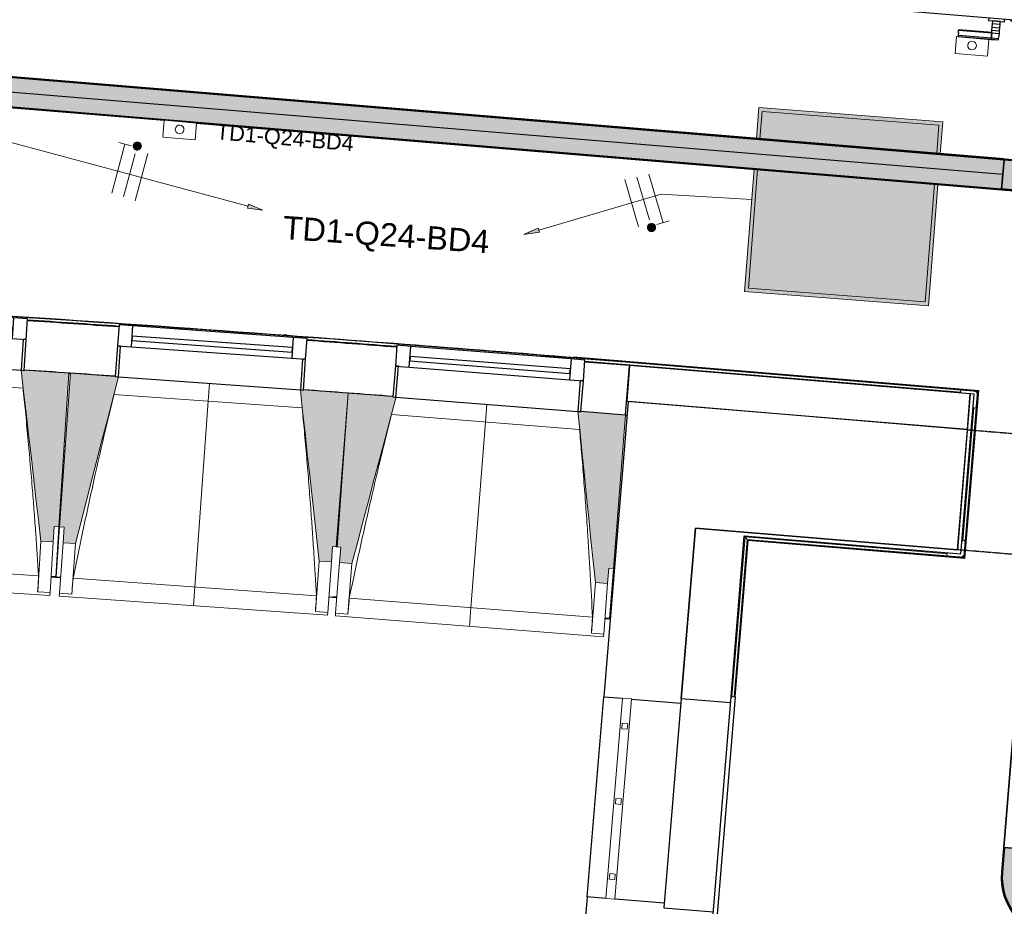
# Model space of a CAD drawing. Header units: millimetres. Extents: x -2845 to 74565, y -36590 to 13748.
# Tile 21 of 49: x 40657 to 43843, y -22552 to -19683. Entities that reach past the tile are written whole.
import ezdxf

# ---------------------------------------------------------------- set-up
doc = ezdxf.new("R2010")
doc.units = ezdxf.units.MM
doc.linetypes.add('Tiret', pattern=[2.5, 1.25, -1.25])
doc.linetypes.add('Tiret_2_', pattern=[2.5, 1.25, -1.25])
for name, color, linetype, lineweight in [('A-DETL-GENF', 7, 'Continuous', 18), ('A-DOOR', 7, 'Continuous', 25), ('A-FLOR', 7, 'Continuous', 25), ('A-FLOR-HRAL', 7, 'Continuous', 18), ('A-GENM', 7, 'Continuous', 18), ('A-GLAZ', 7, 'Continuous', 25), ('A-WALL', 7, 'Continuous', 25), ('CABLE', 7, 'Continuous', 30), ('CABLES', 7, 'Continuous', 18), ('CHEMIN DE CABLE ELE', 7, 'Continuous', 18), ('I-WALL', 7, 'Continuous', 25), ('INSTAL ELECTRIQUE', 7, 'Continuous', 18), ('MUR', 7, 'Continuous', 25), ('Q-SPCQ', 7, 'Continuous', 18), ('S-BEAM', 7, 'Continuous', 18)]:
    doc.layers.add(name, color=color, linetype=linetype, lineweight=lineweight)
doc.layers.add('A-DOOR-HDLN', color=5, linetype='Tiret', lineweight=25, true_color=0x0000ff)
doc.styles.add('Arial_2', font='arial.ttf', dxfattribs={"height": 75})
doc.styles.add('Arial_3', font='arial.ttf', dxfattribs={"height": 50})

# ---------------------------------------------------------------- blocks, each defined once
blk = doc.blocks.new('20_MUR PREFA_01 - MODULE_01 B-3165811-2021_015_1111_DCE_1_50_N0 FINI_CFO_ECL')
at = {"layer": 'A-GENM'}
for p, q in [((0, 722.1), (0, 661.4)), ((0, 661.4), (0, 58.5)), ((0, 0.7), (0, 58.5))]:
    blk.add_line(p, q, dxfattribs=at)
blk = doc.blocks.new('grille de défense - grille de défense 2-3214737-2021_015_1111_DCE_1_50_N0 FINI_CFO_ECL')
at = {"layer": 'Q-SPCQ'}
for p, q in [((-2057.4, -15), (-2057.4, 15)), ((-1407.4, 15), (-2057.4, 15)), ((-1958.4, 9), (-1976.4, 9)), ((-1976.4, 9), (-1976.4, -9)), ((-1958.4, -9), (-1958.4, 9)), ((-1714.4, 9), (-1732.4, 9)), ((-1732.4, 9), (-1732.4, -9)), ((-1714.4, -9), (-1714.4, 9)), ((-1470.3, 9), (-1488.3, 9)), ((-1488.3, 9), (-1488.3, -9)), ((-1470.3, -9), (-1470.3, 9)), ((-1407.4, 15), (-1407.4, -15)), ((-2057.4, -15), (-1407.4, -15)), ((-1976.4, -9), (-1958.4, -9)), ((-1732.4, -9), (-1714.4, -9)), ((-1488.3, -9), (-1470.3, -9))]:
    blk.add_line(p, q, dxfattribs=at)
blk = doc.blocks.new('Ouverture en rectangle - Ouverture en rectangle _83x207_-3217784-2021_015_1111_DCE_1_50_N0 FINI_CFO_ECL')
at = {"layer": 'A-DOOR-HDLN', "linetype": 'Tiret_2_'}
for p, q in [((-415, 195), (87.3, 195)), ((187.3, 195), (415, 195)), ((87.9, -195), (-415, -195)), ((415, -195), (187.9, -195))]:
    blk.add_line(p, q, dxfattribs=at)
blk = doc.blocks.new('B02_DC_STR_rvt-1-2021_015_1111_DCE_1_50_N0 FINI_CFO_ECL')
at = {"layer": 'S-BEAM', "lineweight": 5, "true_color": 0x787878}
for points in [[(-12403.2, -21373.3), (-12400, -21323.4), (-12385, -21324.4), (-12352.8, -20826.6), (-12497.4, -20817.3), (-12497.4, -20818), (-12507.4, -20817.3), (-12443.1, -21370.7)], [(-12331.4, -21378.4), (-12192.6, -20838.8), (-12202.6, -20838.1), (-12202.6, -20837.4), (-12347, -20827.1), (-12382.7, -21324.6), (-12367.8, -21325.6), (-12371.3, -21375.5), (-12350.6, -21377)], [(-11503.6, -21437.7), (-11500, -21387.9), (-11485, -21388.9), (-11449.3, -20891.4), (-11593.9, -20881.1), (-11593.9, -20881.7), (-11603.9, -20881), (-11543.5, -21434.9)], [(-11437, -21442.9), (-11294.4, -20904.3), (-11304.4, -20903.5), (-11304.4, -20902.8), (-11448.8, -20891.5), (-11487.9, -21388.7), (-11472.9, -21389.9), (-11476.9, -21439.8), (-11458.8, -21441.2)], [(-10609.6, -21508), (-10605.6, -21458.2), (-10590.7, -21459.3), (-10551.5, -20962.1), (-10696, -20950.7), (-10696.1, -20951.4), (-10706, -20950.6), (-10649.4, -21504.9)]]:
    blk.add_hatch(color=8, dxfattribs=at).paths.add_polyline_path(points)
at = {"layer": 'A-FLOR'}
for p, q in [((-12395.5, -21486.2), (-12410.5, -21485.2)), ((-12379.4, -21488.2), (-12410.5, -21486)), ((-12410.5, -21486), (-12379.4, -21488.2)), ((-11511.6, -21550.3), (-11485.7, -21552.3)), ((-11485.7, -21551.5), (-11498.3, -21550.5)), ((-10618.4, -21620.4), (-10601, -21621.8)), ((-10603.4, -21620.9), (-10618.3, -21619.8))]:
    blk.add_line(p, q, dxfattribs=at)
at = {"layer": 'A-WALL'}
for p, q in [((-10542.7, -20918.8), (-10622, -21874)), ((-10293.5, -20939.5), (-10542.7, -20918.8)), ((-10371.6, -21879.7), (-10325.8, -21328.2)), ((-10622, -21874), (-10561.9, -21879)), ((-10532, -21881.5), (-10372.8, -21894.7)), ((-10675.7, -22521.8), (-10720.2, -23056.8)), ((-10615.7, -22526.7), (-10675.7, -22521.8)), ((-10426.6, -22542.4), (-10585.8, -22529.2))]:
    blk.add_line(p, q, dxfattribs=at)
at = {"layer": 'I-WALL'}
for p, q in [((-9445.8, -21009.8), (-10293.5, -20939.5)), ((-9478.1, -21398.5), (-9445.8, -21009.8)), ((-10325.8, -21328.2), (-9478.1, -21398.5))]:
    blk.add_line(p, q, dxfattribs=at)
at = {"layer": 'MUR'}
blk.add_line((-10675.7, -22521.8), (-10622, -21874), dxfattribs=at)
at = {"layer": 'S-BEAM'}
for p, q in [((-12352.8, -20826.6), (-12497.4, -20817.3)), ((-12385, -21324.4), (-12352.8, -20826.6)), ((-12347, -20827.1), (-12382.7, -21324.6)), ((-12202.5, -20837.4), (-12347, -20827.1)), ((-12501, -20875.6), (-13110.2, -20836.2)), ((-11597.9, -20939.4), (-12206.8, -20895.7)), ((-11449.3, -20891.4), (-11593.9, -20881.1)), ((-11448.8, -20891.5), (-11487.9, -21388.7)), ((-11485, -21388.9), (-11449.3, -20891.4)), ((-11304.3, -20902.8), (-11448.8, -20891.5)), ((-10700.4, -21009), (-11309.1, -20961.1)), ((-10551.5, -20962.1), (-10696.1, -20950.7)), ((-10590.7, -21459.3), (-10551.5, -20962.1)), ((-12403.2, -21373.3), (-12400, -21323.4)), ((-12400, -21323.4), (-12385, -21324.4)), ((-12385, -21324.4), (-12395.5, -21486.2)), ((-12394.3, -21486.3), (-12382.7, -21324.6)), ((-12382.7, -21324.6), (-12367.8, -21325.6)), ((-12367.8, -21325.6), (-12371.3, -21375.5)), ((-12443.1, -21370.7), (-12453.7, -21534.6)), ((-12443.1, -21370.7), (-12403.2, -21373.3)), ((-12403.2, -21373.3), (-12413.8, -21537.2)), ((-12383.1, -21539.3), (-12371.3, -21375.5)), ((-12371.3, -21375.5), (-12331.4, -21378.4)), ((-12343.2, -21542.2), (-12331.4, -21378.4)), ((-11503.6, -21437.7), (-11500, -21387.9)), ((-11500, -21387.9), (-11485, -21388.9)), ((-11487.9, -21388.7), (-11472.9, -21389.9)), ((-11472.9, -21389.9), (-11476.9, -21439.8)), ((-13238.5, -21432.1), (-12450.6, -21483.1)), ((-11543.5, -21434.9), (-11555.2, -21598.7)), ((-11543.5, -21434.9), (-11503.6, -21437.7)), ((-11503.6, -21437.7), (-11515.3, -21601.5)), ((-11489.8, -21603.5), (-11476.9, -21439.8)), ((-11476.9, -21439.8), (-11437, -21442.9)), ((-11449.9, -21606.6), (-11437, -21442.9)), ((-10609.6, -21508), (-10605.6, -21458.2)), ((-10605.6, -21458.2), (-10590.7, -21459.3)), ((-10590.7, -21459.3), (-10603.4, -21620.9)), ((-13282.6, -21490), (-12414.4, -21546.2)), ((-12410.6, -21487.3), (-12395.6, -21488.3)), ((-12395.5, -21487.1), (-12395.6, -21488.3)), ((-12394.5, -21488.4), (-12394.4, -21487.2)), ((-12394.5, -21488.4), (-12379.5, -21489.4)), ((-12339.3, -21490.7), (-11551.8, -21547.2)), ((-12453.7, -21534.6), (-12453.8, -21534.3)), ((-12413.8, -21537.2), (-12453.7, -21534.6)), ((-10649.4, -21504.9), (-10662.3, -21668.6)), ((-10649.4, -21504.9), (-10609.6, -21508)), ((-10609.6, -21508), (-10622.4, -21671.7)), ((-12413.8, -21537.2), (-12414.4, -21546.2)), ((-12383.7, -21548.3), (-12383.1, -21539.3)), ((-12383.7, -21548.3), (-11516, -21610.6)), ((-12343.2, -21542.2), (-12383.1, -21539.3)), ((-12343.1, -21541.9), (-12343.2, -21542.2)), ((-11511.7, -21551.7), (-11498.5, -21552.6)), ((-11498.5, -21552.6), (-11485.8, -21553.6)), ((-11445.6, -21555.2), (-10658.5, -21617.1)), ((-11555.2, -21598.7), (-11555.2, -21598.4)), ((-11515.3, -21601.5), (-11555.2, -21598.7)), ((-11515.3, -21601.5), (-11516, -21610.6)), ((-11490.5, -21612.5), (-11489.8, -21603.5)), ((-11490.5, -21612.5), (-10623.1, -21680.7)), ((-11449.9, -21606.6), (-11489.8, -21603.5)), ((-11449.8, -21606.3), (-11449.9, -21606.6)), ((-10618.5, -21621.9), (-10603.6, -21623)), ((-10603.4, -21621.6), (-10603.6, -21623)), ((-10662.3, -21668.6), (-10662.3, -21668.3)), ((-10622.4, -21671.7), (-10662.3, -21668.6)), ((-10622.4, -21671.7), (-10623.1, -21680.7))]:
    blk.add_line(p, q, dxfattribs=at)
at = {"layer": 'S-BEAM', "flags": 128}
for points in [[(-12507.5, -20816.6), (-12499.4, -20885.9), (-12491.4, -20955.2), (-12483.3, -21024.4), (-12475.3, -21093.7), (-12467.3, -21162.9), (-12459.2, -21232.2), (-12451.2, -21301.5), (-12443.1, -21370.7)], [(-12331.4, -21378.4), (-12314.1, -21310.8), (-12296.7, -21243.3), (-12279.3, -21175.8), (-12261.9, -21108.3), (-12244.6, -21040.7), (-12227.2, -20973.2), (-12209.8, -20905.7), (-12192.4, -20838.1)], [(-11603.9, -20880.3), (-11596.4, -20949.7), (-11588.8, -21019), (-11581.3, -21088.3), (-11573.7, -21157.6), (-11566.1, -21226.9), (-11558.6, -21296.3), (-11551, -21365.6), (-11543.5, -21434.9)], [(-11437, -21442.9), (-11419.2, -21375.5), (-11401.3, -21308.1), (-11383.5, -21240.7), (-11365.6, -21173.3), (-11347.8, -21105.9), (-11329.9, -21038.4), (-11312.1, -20971), (-11294.3, -20903.6)], [(-10706.1, -20949.9), (-10699, -21019.3), (-10691.9, -21088.7), (-10684.8, -21158), (-10677.7, -21227.4), (-10670.7, -21296.8), (-10663.6, -21366.1), (-10656.5, -21435.5), (-10649.4, -21504.9)], [(-12453.8, -21534.3), (-12453.1, -21524.1), (-12452.5, -21513.9), (-12451.9, -21503.6), (-12451.3, -21493.4), (-12450.6, -21483.1)], [(-12339.3, -21490.7), (-12340, -21501), (-12340.8, -21511.2), (-12341.6, -21521.4), (-12342.4, -21531.7), (-12343.1, -21541.9)], [(-11555.2, -21598.4), (-11554.5, -21588.2), (-11553.8, -21577.9), (-11553.1, -21567.7), (-11552.4, -21557.5), (-11551.8, -21547.2)], [(-11445.6, -21555.2), (-11446.4, -21565.4), (-11447.3, -21575.6), (-11448.1, -21585.9), (-11449, -21596.1), (-11449.8, -21606.3)], [(-10662.3, -21668.3), (-10661.6, -21658.1), (-10660.8, -21647.8), (-10660, -21637.6), (-10659.3, -21627.4), (-10658.5, -21617.1)]]:
    blk.add_lwpolyline(points, dxfattribs=at)
at = {"layer": 'S-BEAM'}
for points, knots in [([(-12450.6, -21483.1), (-12453.6, -21437.2), (-12458.3, -21368.5), (-12465, -21276.8), (-12470.9, -21202.3), (-12477.6, -21122.1), (-12485.2, -21036.2), (-12493.1, -20954), (-12498.5, -20900.5), (-12501.1, -20875.6)], [0, 0, 0, 0, 0.2222222, 0.3333333, 0.4444444, 0.5833333, 0.7222222, 0.8611111, 0.9816328, 0.9816328, 0.9816328, 0.9816328]), ([(-12206.7, -20895.7), (-12216.8, -20936.8), (-12232, -21000.2), (-12252, -21086.3), (-12268.6, -21159.1), (-12286, -21237.7), (-12310.3, -21350.1), (-12327.8, -21434.4), (-12339.3, -21490.7)], [0.0183454, 0.0183454, 0.0183454, 0.0183454, 0.2222222, 0.3333333, 0.4444444, 0.5833333, 0.7222222, 1, 1, 1, 1]), ([(-11551.8, -21547.2), (-11554.4, -21501.3), (-11558.6, -21432.5), (-11564.7, -21340.8), (-11570, -21266.3), (-11576.2, -21186), (-11583.2, -21100), (-11590.5, -21017.8), (-11595.6, -20964.3), (-11598, -20939.4)], [0, 0, 0, 0, 0.2222222, 0.3333333, 0.4444444, 0.5833333, 0.7222222, 0.8611111, 0.9816328, 0.9816328, 0.9816328, 0.9816328]), ([(-11308.9, -20961.1), (-11319.3, -21002.1), (-11335, -21065.4), (-11355.6, -21151.3), (-11372.6, -21224.1), (-11390.6, -21302.6), (-11415.7, -21414.8), (-11433.8, -21499), (-11445.6, -21555.2)], [0.0183454, 0.0183454, 0.0183454, 0.0183454, 0.2222222, 0.3333333, 0.4444444, 0.5833333, 0.7222222, 1, 1, 1, 1]), ([(-10658.5, -21617.1), (-10660.8, -21571.2), (-10664.5, -21502.4), (-10670, -21410.7), (-10674.8, -21336), (-10680.4, -21255.8), (-10686.9, -21169.7), (-10693.6, -21087.4), (-10698.3, -21033.9), (-10700.6, -21009)], [0, 0, 0, 0, 0.2222222, 0.3333333, 0.4444444, 0.5833333, 0.7222222, 0.8611111, 0.9816328, 0.9816328, 0.9816328, 0.9816328])]:
    blk.add_open_spline(points, degree=3, knots=knots, dxfattribs=at)
at = {"layer": 'A-DOOR', "color": 5, "lineweight": 25, "true_color": 0x0000ff, "rotation": 175.2586130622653}
blk.add_blockref('Ouverture en rectangle - Ouverture en rectangle _83x207_-3217784-2021_015_1111_DCE_1_50_N0 FINI_CFO_ECL', (-9048.4, -21238.5), dxfattribs=at)
at = {"layer": 'Q-SPCQ', "color": 5, "lineweight": 25, "true_color": 0x0000ff, "rotation": 265.2547601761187}
blk.add_blockref('grille de défense - grille de défense 2-3214737-2021_015_1111_DCE_1_50_N0 FINI_CFO_ECL', (-10717.2, -23930.5), dxfattribs=at)
at = {"layer": 'S-BEAM', "color": 5, "lineweight": 25, "true_color": 0x0000ff}
for p, rotation in [((-11898.2, -20859.2), 175.8980836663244), ((-11000.2, -20926.8), 175.5008146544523)]:
    blk.add_blockref('20_MUR PREFA_01 - MODULE_01 B-3165811-2021_015_1111_DCE_1_50_N0 FINI_CFO_ECL', p, dxfattribs=dict(at, rotation=rotation))
blk = doc.blocks.new('PRT_SIMPLE_HUI_58x68x48 - PRT_BOIS_1V_930x2040x40-V2-2021_015_1111_DCE_1_50_N0 FINI_CFO_ECL')
at = {"layer": 'A-DETL-GENF', "lineweight": 25}
h = blk.add_hatch(color=256, dxfattribs=at)
h.paths.add_polyline_path([(-483.8, -9.7), (-485.1, -11.7), (-496.1, -13.2), (-500.5, -13.6), (-500.5, -14.5), (-495.9, -14.5), (-483.8, -12.8), (-483.8, -10.5)])
h.paths.add_polyline_path([(-508.5, -8), (-508.5, -11.5), (-502, -11.5), (-502.1, -10.2), (-505.2, -10.2), (-505.2, -9.3), (-488.4, -9.4), (-485.1, -10.6), (-483.8, -9.7), (-489.6, -8), (-505.4, -8)])
h = blk.add_hatch(color=256, dxfattribs=at)
h.paths.add_polyline_path([(413.8, -9.7), (413.8, -12.8), (426.2, -14.5), (430.5, -14.1), (430.4, -13.2), (425.9, -13.2), (415.1, -11.7), (414.4, -10.7)])
h.paths.add_polyline_path([(418.5, -8), (413.8, -9.7), (415.1, -10.6), (418.7, -9.3), (435.2, -9.3), (435.2, -10.2), (432, -10.5), (432, -11.5), (438.5, -11.5), (438.5, -8), (418.6, -8)])
at = {"layer": 'A-DETL-GENF'}
for p, q in [((-488.5, -8), (-508.5, -8)), ((-508.5, -8), (-508.5, -11.5)), ((-508.5, -11.5), (-502, -11.5)), ((-505.2, -10.2), (-505.2, -9.3)), ((-505.2, -9.3), (-488.7, -9.3)), ((-502, -10.2), (-505.2, -10.2)), ((-502, -11.5), (-502, -10.2)), ((-496.1, -13.2), (-500.5, -13.2)), ((-500.5, -13.2), (-500.5, -14.5)), ((-500.5, -14.5), (-496, -14.5)), ((-485.1, -11.7), (-496.1, -13.2)), ((-496, -14.5), (-483.8, -12.8)), ((-488.7, -9.3), (-485.1, -10.6)), ((-483.8, -9.7), (-488.5, -8)), ((-485.1, -10.6), (-485.1, -11.7)), ((-483.8, -12.8), (-483.8, -9.7)), ((418.5, -8), (413.8, -9.7)), ((413.8, -9.7), (413.8, -12.8)), ((413.8, -12.8), (426, -14.5)), ((415.1, -10.6), (418.7, -9.3)), ((415.1, -11.7), (415.1, -10.6)), ((426.1, -13.2), (415.1, -11.7)), ((438.5, -8), (418.5, -8)), ((418.7, -9.3), (435.2, -9.3)), ((426, -14.5), (430.5, -14.5)), ((430.5, -13.2), (426.1, -13.2)), ((430.5, -14.5), (430.5, -13.2)), ((435.2, -10.2), (432, -10.2)), ((432, -10.2), (432, -11.5)), ((432, -11.5), (438.5, -11.5)), ((435.2, -9.3), (435.2, -10.2)), ((438.5, -11.5), (438.5, -8))]:
    blk.add_line(p, q, dxfattribs=at)
at = {"layer": 'A-DOOR'}
for p, q in [((-427.1, 55), (-450.6, 55)), ((-450.6, 55), (-450.6, 54.5)), ((-450.6, 54.5), (-450.6, 50.4)), ((-427.1, 54.5), (-450.6, 54.5)), ((-450.6, 50.4), (-450.6, 43.3)), ((-427.1, 50.4), (-450.6, 50.4)), ((-450.6, 34), (-450.6, 43.3)), ((-450.6, 25.6), (-450.6, 34)), ((-427.1, 34), (-450.6, 34)), ((-319.6, 55), (-427.1, 55)), ((-427.1, 55), (-427.1, 54.5)), ((-427.1, 54.5), (-427.1, 55)), ((-427.1, 54.5), (-427.1, 50.4)), ((-319.6, 54.5), (-427.1, 54.5)), ((-427.1, 50.4), (-427.1, 54.5)), ((-427.1, 50.4), (-427.1, 43.3)), ((-319.6, 50.4), (-427.1, 50.4)), ((-427.1, 43.3), (-427.1, 50.4)), ((-427.1, 34), (-427.1, 43.3)), ((-427.1, 43.3), (-427.1, 34)), ((-427.1, 32.8), (-427.1, 34)), ((-319.6, 34), (-427.1, 34)), ((-427.1, 34), (-427.1, 25.6)), ((-427.1, 32.8), (-319.6, 32.8)), ((-319.6, 54.5), (-319.6, 55)), ((-319.6, 50.4), (-319.6, 54.5)), ((-319.6, 43.3), (-319.6, 50.4)), ((-319.6, 43.3), (-319.6, 34)), ((-319.6, 34), (-319.6, 32.8)), ((-450.6, 15.2), (-450.6, 25.6)), ((-427.1, 25.6), (-450.6, 25.6)), ((-450.6, 4.4), (-450.6, 15.2)), ((-427.1, 15.2), (-450.6, 15.2)), ((-450.6, -4), (-450.6, 4.4)), ((-450.6, 4.4), (-427.1, 4.4)), ((-427.1, 25.6), (-427.1, 15.2)), ((-427.1, 15.2), (-427.1, 4.4)), ((-427.1, 4.4), (-427.1, -4)), ((-499.5, -14.5), (-499.5, -54.5)), ((426, -14.5), (-496, -14.5)), ((-465.6, -5.5), (-465.6, -14.5)), ((-413.4, -5.5), (-465.6, -5.5)), ((-450.6, -4), (-450.6, -5)), ((-450.6, -5), (-427.1, -5)), ((-427.1, -5), (-427.1, -4)), ((-413.4, -14.5), (-413.4, -5.5)), ((430.5, -54.5), (430.5, -14.5)), ((-499.5, -54.5), (430.5, -54.5)), ((-465.6, -54.5), (-465.6, -63.5)), ((-465.6, -63.5), (-413.4, -63.5)), ((-413.4, -63.5), (-413.4, -54.5)), ((417, -54.5), (417, -977.5)), ((-427.1, -64), (-450.6, -64)), ((-450.6, -64), (-450.6, -65)), ((-450.6, -73.4), (-450.6, -65)), ((-450.6, -84.2), (-450.6, -73.4)), ((-427.1, -73.4), (-450.6, -73.4)), ((-450.6, -94.6), (-450.6, -84.2)), ((-450.6, -84.2), (-427.1, -84.2)), ((-450.6, -103), (-450.6, -94.6)), ((-450.6, -94.6), (-427.1, -94.6)), ((-427.1, -65), (-427.1, -64)), ((-427.1, -65), (-427.1, -73.4)), ((-427.1, -73.4), (-427.1, -84.2)), ((-427.1, -84.2), (-427.1, -94.6)), ((-427.1, -94.6), (-427.1, -103)), ((-450.6, -112.3), (-450.6, -103)), ((-450.6, -103), (-427.1, -103)), ((-450.6, -112.3), (-450.6, -119.4)), ((-450.6, -119.4), (-450.6, -123.5)), ((-450.6, -119.4), (-427.1, -119.4)), ((-450.6, -123.5), (-450.6, -124)), ((-450.6, -123.5), (-427.1, -123.5)), ((-450.6, -124), (-427.1, -124)), ((-427.1, -103), (-427.1, -101.8)), ((-319.6, -101.8), (-427.1, -101.8)), ((-427.1, -112.3), (-427.1, -103)), ((-427.1, -103), (-319.6, -103)), ((-427.1, -103), (-427.1, -112.3)), ((-427.1, -112.3), (-427.1, -119.4)), ((-427.1, -119.4), (-427.1, -112.3)), ((-427.1, -119.4), (-427.1, -123.5)), ((-427.1, -119.4), (-319.6, -119.4)), ((-427.1, -123.5), (-427.1, -119.4)), ((-427.1, -123.5), (-427.1, -124)), ((-427.1, -123.5), (-319.6, -123.5)), ((-427.1, -124), (-427.1, -123.5)), ((-427.1, -124), (-319.6, -124)), ((-319.6, -101.8), (-319.6, -103)), ((-319.6, -103), (-319.6, -112.3)), ((-319.6, -119.4), (-319.6, -112.3)), ((-319.6, -123.5), (-319.6, -119.4)), ((-319.6, -124), (-319.6, -123.5))]:
    blk.add_line(p, q, dxfattribs=at)
for radius, start, end in [(9.12, 155.8208, 180), (7.5, 360, 180), (7.5, 135, 165), (9.12, 111.9887, 120), (7.5, 60, 120), (9.12, 60, 68.0113), (7.5, 0, 30), (9.12, 0, 24.1792), (9.12, 180, 204.1792), (7.5, 180, 360), (7.5, 180, 240), (9.12, 240, 248.0113), (7.5, 270, 0)]:
    blk.add_arc((429, -65.5), radius, start, end, dxfattribs=at)
at = {"layer": 'Q-SPCQ'}
for p, q in [((430.5, -54.5), (403.5, -54.5)), ((430.5, -40.5), (430.5, -54.5))]:
    blk.add_line(p, q, dxfattribs=at)
blk = doc.blocks.new('XXX_VIDE FENETRE - 590-389517-2021_015_1111_DCE_1_50_N0 FINI_CFO_ECL')
at = {"layer": 'A-GLAZ'}
for p, q in [((-305.1, 0), (-305.1, -100)), ((-295.1, 0), (-305.1, 0)), ((295.1, 0), (-295.1, 0)), ((-295.1, -100), (-295.1, 0)), ((305.1, 0), (295.1, 0)), ((295.1, 0), (295.1, -100)), ((305.1, -100), (305.1, 0)), ((-305.1, -100), (-295.1, -100)), ((-260.1, -100), (-305.1, -100)), ((-305.1, -100), (-305.1, -167.5)), ((-260.1, -167.5), (-260.1, -100)), ((260.1, -100), (-260.1, -100)), ((260.1, -100), (260.1, -167.5)), ((305.1, -100), (260.1, -100)), ((295.1, -100), (305.1, -100)), ((305.1, -167.5), (305.1, -100)), ((-305.1, -167.5), (-260.1, -167.5)), ((-260.1, -167.5), (260.1, -167.5)), ((260.1, -167.5), (305.1, -167.5))]:
    blk.add_line(p, q, dxfattribs=at)
at = {"layer": 'A-GLAZ', "color": 173, "true_color": 0x5c63b1}
for p, q in [((260.1, -120), (-260.1, -120)), ((-260.1, -120), (-260.1, -135)), ((260.1, -135), (260.1, -120)), ((-260.1, -135), (260.1, -135))]:
    blk.add_line(p, q, dxfattribs=at)
blk = doc.blocks.new('Garde-corps - Garde-corps-508221-2021_015_1111_DCE_1_50_N0 FINI_CFO_ECL')
at = {"layer": 'A-FLOR-HRAL'}
for p, q in [((-11647.5, -20702.7), (-11657, -20702)), ((-11517.4, -20725.9), (-11537.5, -20724.4)), ((-11295.1, -20739.9), (-11333.8, -20737.3)), ((-10537.3, -20789.1), (-10822.5, -20770.6)), ((-10537.3, -20789.2), (-10721.2, -20774.2)), ((-10538.2, -20799.6), (-10683.4, -20790.2)), ((-10538.2, -20799.6), (-10683.2, -20787.8)), ((-9466.3, -20888.5), (-10538.2, -20799.6)), ((-10537.6, -20792.5), (-9412.8, -20885.8)), ((-10537.4, -20790.8), (-9410.9, -20884.2)), ((-9409.1, -20882.7), (-10537.3, -20789.1)), ((-9457.4, -21422.9), (-9412.8, -20885.8)), ((-9455.8, -21424.8), (-9410.9, -20884.2)), ((-9454.3, -21426.6), (-9409.1, -20882.7)), ((-9412.8, -20885.8), (-9416.1, -20888.6)), ((-9460.1, -21369.4), (-9424.3, -20938.2)), ((-10207.5, -21873.3), (-10164.6, -21357.1)), ((-10200.4, -21873.9), (-10158.1, -21364.8)), ((-10198.6, -21874), (-10156.5, -21366.7)), ((-10197, -21874.1), (-10155, -21368.4)), ((-10164.6, -21357.1), (-9509.8, -21411.4)), ((-10158.1, -21364.8), (-10164.6, -21357.1)), ((-10158.1, -21364.8), (-9457.4, -21422.9)), ((-10156.5, -21366.7), (-9455.8, -21424.8)), ((-10155, -21368.4), (-9454.3, -21426.6)), ((-9457.4, -21422.9), (-9460.2, -21419.6))]:
    blk.add_line(p, q, dxfattribs=at)
for radius, start, end in [(130446.8, 85.301593, 87.259515), (130448.6, 85.791063, 87.258723), (130439.7, 86.029611, 86.159933), (130448.6, 85.301593, 85.790698), (130439.7, 85.633537, 85.761579)]:
    blk.add_arc((-21222.6, -150801), radius, start, end, dxfattribs=at)
for points, knots in [([(-9409.1, -20882.7), (-9409.2, -20882.7), (-9409.2, -20882.7), (-9409.3, -20882.9), (-9409.5, -20883), (-9409.7, -20883.1), (-9409.8, -20883.3), (-9410, -20883.4), (-9410.1, -20883.5), (-9410.2, -20883.6), (-9410.4, -20883.7), (-9410.5, -20883.9), (-9410.6, -20884), (-9410.8, -20884.1), (-9410.9, -20884.2), (-9410.9, -20884.2)], [0.1, 0.1, 0.1, 0.1, 0.2, 0.3, 0.4, 0.475, 0.55, 0.6, 0.65, 0.7, 0.75, 0.8, 0.85, 0.9, 1, 1, 1, 1]), ([(-10164.6, -21357.1), (-10164.6, -21357.1), (-10164.7, -21357), (-10164.8, -21356.9), (-10165, -21356.7), (-10165.2, -21356.5), (-10165.3, -21356.3), (-10165.5, -21356.1), (-10165.7, -21355.8), (-10166, -21355.5), (-10166.2, -21355.3), (-10166.4, -21355), (-10166.8, -21354.6), (-10167.1, -21354.1), (-10167.4, -21353.9)], [0, 0, 0, 0, 0.166667, 0.25, 0.333333, 0.416667, 0.458333, 0.5, 0.583333, 0.666667, 0.708333, 0.75, 0.833333, 1, 1, 1, 1]), ([(-10155, -21368.4), (-10155, -21368.4), (-10155.1, -21368.4), (-10155.2, -21368.3), (-10155.3, -21368.1), (-10155.5, -21367.9), (-10155.6, -21367.8), (-10155.7, -21367.6), (-10155.8, -21367.5), (-10155.9, -21367.4), (-10156.1, -21367.2), (-10156.2, -21367.1), (-10156.3, -21367), (-10156.4, -21366.8), (-10156.5, -21366.7), (-10156.5, -21366.7)], [0.1, 0.1, 0.1, 0.1, 0.2, 0.3, 0.4, 0.475, 0.55, 0.6, 0.65, 0.7, 0.75, 0.8, 0.85, 0.9, 1, 1, 1, 1]), ([(-9454.3, -21426.6), (-9454.3, -21426.6), (-9454.3, -21426.5), (-9454.4, -21426.4), (-9454.6, -21426.2), (-9454.7, -21426.1), (-9454.9, -21425.9), (-9455, -21425.7), (-9455.1, -21425.6), (-9455.2, -21425.5), (-9455.3, -21425.4), (-9455.4, -21425.2), (-9455.5, -21425.1), (-9455.7, -21424.9), (-9455.7, -21424.8), (-9455.8, -21424.8)], [0.1, 0.1, 0.1, 0.1, 0.2, 0.3, 0.4, 0.475, 0.55, 0.6, 0.65, 0.7, 0.75, 0.8, 0.85, 0.9, 1, 1, 1, 1])]:
    blk.add_open_spline(points, degree=3, knots=knots, dxfattribs=at)
blk = doc.blocks.new('61_CADRE HABILLAGE MEUNUISERIE - 0_65x1_01-528671-2021_015_1111_DCE_1_50_N0 FINI_CFO_ECL')
at = {"layer": 'A-GLAZ'}
for p, q in [((340, 160), (-340, 160)), ((-340, 160), (-340, 0)), ((340, 160), (340, 0)), ((360, 0), (-360, 0)), ((-360, 0), (-360, -15)), ((360, 0), (360, -15)), ((-360, -15), (360, -15))]:
    blk.add_line(p, q, dxfattribs=at)
blk = doc.blocks.new('1010_PROTECTION  D_ANGLE - 1010_PROTECTION  D_ANGLE-534363-2021_015_1111_DCE_1_50_N0 FINI_CFO_ECL')
at = {"layer": 'Q-SPCQ'}
for p, q in [((-10, 40), (-10, 0)), ((0, 0), (0, 40)), ((40, 0), (0, 0)), ((0, -10), (40, -10))]:
    blk.add_line(p, q, dxfattribs=at)
for centre, radius, start, end in [((-5, 40), 5, 360, 180), ((0, 0), 10, 180, 270), ((40, -5), 5, 270, 90)]:
    blk.add_arc(centre, radius, start, end, dxfattribs=at)
blk = doc.blocks.new('B02_ARC_rvt-1-2021_015_1111_DCE_1_50_N0 FINI_CFO_ECL')
at = {"layer": 'A-FLOR'}
for p, q in [((-12352.9, -20828.5), (-12347.2, -20828.8)), ((-10542.7, -20918.8), (-10542.6, -20917.7)), ((-10551.5, -20962.1), (-10546.3, -20962.5))]:
    blk.add_line(p, q, dxfattribs=at)
at = {"layer": 'A-WALL'}
for p, q in [((-9436.2, -20894.1), (-9478, -21398.5)), ((-9465.6, -21399.5), (-9423.7, -20895.1)), ((-9423.7, -20895.1), (-9436.2, -20894.1)), ((-10325.8, -21328.2), (-10326.8, -21340.6)), ((-9478, -21398.5), (-10325.8, -21328.2)), ((-10167.4, -21353.9), (-9466.6, -21412)), ((-9466.6, -21412), (-9465.6, -21399.5))]:
    blk.add_line(p, q, dxfattribs=at)
at = {"layer": 'I-WALL'}
for p, q in [((-10538.4, -20802.6), (-10683.4, -20790.8)), ((-10551.5, -20962.1), (-10538.4, -20802.6)), ((-10538.4, -20802.6), (-10547.9, -20917.2)), ((-9436.2, -20894), (-10538.4, -20802.6)), ((-9445.7, -21008.6), (-9436.2, -20894)), ((-10547.9, -20917.2), (-9445.7, -21008.6)), ((-10696, -20950.3), (-10551.5, -20962.1)), ((-10326.8, -21340.6), (-10371.6, -21879.7)), ((-10210.5, -21873), (-10167.4, -21353.9))]:
    blk.add_line(p, q, dxfattribs=at)
for radius, start, end in [(130436.7, 86.029614, 86.15993), (130436.7, 85.63354, 85.761576), (130276.7, 86.029775, 86.159763), (130276.7, 85.633703, 85.761409)]:
    blk.add_arc((-21222.6, -150801), radius, start, end, dxfattribs=at)
at = {"layer": 'A-DOOR', "lineweight": 18, "rotation": 175.2586130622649}
blk.add_blockref('PRT_SIMPLE_HUI_58x68x48 - PRT_BOIS_1V_930x2040x40-V2-2021_015_1111_DCE_1_50_N0 FINI_CFO_ECL', (-9789.6, -19656.4), dxfattribs=at)
at = {"layer": 'A-FLOR-HRAL', "lineweight": 18}
blk.add_blockref('Garde-corps - Garde-corps-508221-2021_015_1111_DCE_1_50_N0 FINI_CFO_ECL', (0, 0), dxfattribs=at)
at = {"layer": 'A-GLAZ', "lineweight": 18}
for name, p, rotation in [('XXX_VIDE FENETRE - 590-389517-2021_015_1111_DCE_1_50_N0 FINI_CFO_ECL', (-12801.9, -20798.2), 176.2953526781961), ('XXX_VIDE FENETRE - 590-389517-2021_015_1111_DCE_1_50_N0 FINI_CFO_ECL', (-11898.2, -20859.9), 175.8980836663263), ('XXX_VIDE FENETRE - 590-389517-2021_015_1111_DCE_1_50_N0 FINI_CFO_ECL', (-11000.2, -20927.5), 175.5008146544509), ('61_CADRE HABILLAGE MEUNUISERIE - 0_65x1_01-528671-2021_015_1111_DCE_1_50_N0 FINI_CFO_ECL', (-10240.3, -22231.8), 85.25476017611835)]:
    blk.add_blockref(name, p, dxfattribs=dict(at, rotation=rotation))
at = {"layer": 'Q-SPCQ', "lineweight": 18}
for p, rotation in [((-9423.7, -20895.1), 175.2586130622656), ((-9466.6, -21412), 85.25476017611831)]:
    blk.add_blockref('1010_PROTECTION  D_ANGLE - 1010_PROTECTION  D_ANGLE-534363-2021_015_1111_DCE_1_50_N0 FINI_CFO_ECL', p, dxfattribs=dict(at, rotation=rotation))
blk = doc.blocks.new('Chemin de câbles - Courbure - Standard-4698532-2021_015_1111_DCE_1_50_N0 FINI_CFO_ECL')
at = {"layer": 'CHEMIN DE CABLE ELE', "lineweight": 35, "true_color": 0x0080ff}
for points in [[(-229.8, -47.5), (-149.8, -47.5), (-105.5, -42.4), (-63.3, -27.4), (-25.5, -3.1), (4.5, 26.8), (28, 64.2), (42.7, 105.8), (47.7, 149.7), (47.8, 229.7), (-47.1, 229.9), (-47.3, 149.9), (-52.3, 118.2), (-66.9, 89.7), (-90.8, 66.4), (-118.7, 52.4), (-149.8, 47.5), (-229.8, 47.5), (-229.8, 40.9)], [(-229.8, 47.5), (-149.6, 47.5), (-117.9, 52.6), (-89.6, 67), (-66.9, 89.7), (-52.1, 119.2), (-47.3, 150.1), (-47.1, 229.9), (-49.7, 229.9), (-49.8, 149.6), (-55.2, 118), (-68.9, 91.2), (-91.1, 69.1), (-118.9, 54.9), (-150, 50), (-229.8, 50)], [(-229.8, -50), (-149.6, -50), (-105.3, -45), (-63.1, -30.2), (-25.2, -6.4), (7.6, 27), (30.8, 64.4), (45.2, 106), (50.2, 149.9), (50.3, 229.7), (47.8, 229.7), (47.6, 149.5), (42.4, 105), (27.2, 62.8), (4.5, 26.8), (-26.8, -4.5), (-64.2, -27.9), (-105.9, -42.5), (-150, -47.5), (-229.8, -47.5)]]:
    blk.add_hatch(color=150, dxfattribs=at).paths.add_polyline_path(points)
at = {"layer": 'CHEMIN DE CABLE ELE', "color": 8, "lineweight": 35, "true_color": 0x808080}
for p, q in [((-49.7, 229.9), (-49.8, 149.9)), ((-47.1, 229.9), (-49.7, 229.9)), ((-47.3, 149.9), (-47.1, 229.9)), ((47.8, 229.7), (-47.1, 229.9)), ((47.8, 229.7), (47.7, 149.7)), ((50.3, 229.7), (47.8, 229.7)), ((50.2, 149.7), (50.3, 229.7)), ((-229.8, 47.5), (-229.8, 50)), ((-149.8, 50), (-229.8, 50)), ((-229.8, -47.5), (-229.8, 47.5)), ((-149.8, 47.5), (-229.8, 47.5)), ((-229.8, -50), (-229.8, -47.5)), ((-149.8, -47.5), (-229.8, -47.5)), ((-149.8, -50), (-229.8, -50))]:
    blk.add_line(p, q, dxfattribs=at)
for radius in [102.5, 100, 200, 197.5]:
    blk.add_arc((-149.8, 150), radius, 270, 359.9212, dxfattribs=at)
blk = doc.blocks.new('602_BOITE DE DERIVATION - 105X105X50 GENERIQUE-7163010-2021_015_1111_DCE_1_50_N0 FINI_CFO_ECL')
at = {"layer": 'INSTAL ELECTRIQUE'}
for p, q in [((-12049.3, -20063.5), (-12044.8, -20008.6)), ((-12044.8, -20008.6), (-11940.2, -20017.3)), ((-11940.2, -20017.3), (-11944.7, -20072.1)), ((-11944.7, -20072.1), (-12049.3, -20063.5))]:
    blk.add_line(p, q, dxfattribs=at)
for start, end in [(355.2586, 175.2586), (175.2586, 355.2586)]:
    blk.add_arc((-11994.5, -20037.9), 14, start, end, dxfattribs=at)
blk = doc.blocks.new('602_BOITE DE DERIVATION - 105X105X50 GENERIQUE-7163025-2021_015_1111_DCE_1_50_N0 FINI_CFO_ECL')
at = {"layer": 'INSTAL ELECTRIQUE'}
for p, q in [((-9485.3, -19792.2), (-9480.7, -19737.4)), ((-9480.7, -19737.4), (-9376.1, -19746)), ((-9376.1, -19746), (-9380.6, -19800.9)), ((-9380.6, -19800.9), (-9485.3, -19792.2))]:
    blk.add_line(p, q, dxfattribs=at)
for start, end in [(175.2586, 355.2586), (355.2586, 175.2586)]:
    blk.add_arc((-9430.5, -19766.6), 14, start, end, dxfattribs=at)
blk = doc.blocks.new('604_DALLE LED 600x600MM - 26W 4000K 3600lm-V22-2021_015_1111_DCE_1_50_N0 FINI_CFO_ECL')
at = {"layer": 'INSTAL ELECTRIQUE', "true_color": 0xf6d57a}
h = blk.add_hatch(color=41, dxfattribs=at)
h.paths.add_polyline_path([(-298.5, 298.5), (95.1, 298.5), (95.2, 287), (-287, 287), (-287, -287), (98.5, -287), (98.5, -298.5), (-298.5, -298.5), (-298.5, 287.9)])
h.paths.add_polyline_path([(195.1, 298.5), (298.5, 298.5), (298.5, -298.5), (198.5, -298.5), (198.5, -287), (287, -287), (287, 287), (195.2, 287), (195.2, 294.1)])
h = blk.add_hatch(color=41, dxfattribs=at)
h.paths.add_polyline_path([(-287, 287), (95.2, 287), (98.5, -287), (-287, -287), (-287, -204.3)])
h.paths.add_polyline_path([(195.2, 287), (287, 287), (287, -287), (198.5, -287), (198.2, -241.8)])
at = {"layer": 'INSTAL ELECTRIQUE'}
for p, q in [((-298.5, -298.5), (-298.5, 298.5)), ((-298.5, 298.5), (95.1, 298.5)), ((-287, 287), (-287, -287)), ((-287, 287), (95.2, 287)), ((195.1, 298.5), (298.5, 298.5)), ((195.2, 287), (287, 287)), ((287, -287), (287, 287)), ((298.5, 298.5), (298.5, -298.5)), ((98.5, -298.5), (-298.5, -298.5)), ((98.5, -287), (-287, -287)), ((287, -287), (198.5, -287)), ((298.5, -298.5), (198.5, -298.5))]:
    blk.add_line(p, q, dxfattribs=at)
blk = doc.blocks.new('Chemin de câbles - Courbure - Standard-6397142-2021_015_1111_DCE_1_50_N0 FINI_CFO_ECL')
at = {"layer": 'CHEMIN DE CABLE ELE', "lineweight": 35, "true_color": 0x0080ff}
for points in [[(47.8, 229.7), (-47.1, 229.9), (-47.3, 149.9), (-52.3, 118.2), (-66.9, 89.7), (-90.8, 66.4), (-118.7, 52.4), (-149.8, 47.5), (-229.8, 47.5), (-229.8, -47.5), (-149.8, -47.5), (-105.5, -42.4), (-63.3, -27.4), (-25.5, -3.1), (4.5, 26.8), (28, 64.1), (42.7, 105.8), (47.7, 149.7), (47.8, 229.5)], [(-47.1, 229.9), (-49.7, 229.9), (-49.8, 149.6), (-55.2, 118), (-68.9, 91.2), (-91.1, 69.1), (-118.9, 54.9), (-150, 50), (-229.8, 50), (-229.6, 47.5), (-149.6, 47.5), (-117.9, 52.6), (-89.6, 67), (-66.9, 89.7), (-52.1, 119.2), (-47.3, 150.1), (-47.2, 213)], [(50.3, 229.7), (47.8, 229.7), (47.6, 149.5), (42.4, 105), (27.2, 62.8), (4.5, 26.8), (-26.8, -4.5), (-64.2, -27.9), (-105.9, -42.5), (-150, -47.5), (-229.8, -47.5), (-229.6, -50), (-149.6, -50), (-105.3, -45), (-63.1, -30.2), (-25.2, -6.4), (7.6, 27), (30.8, 64.4), (45.2, 106), (50.2, 149.9), (50.3, 221)]]:
    blk.add_hatch(color=150, dxfattribs=at).paths.add_polyline_path(points)
at = {"layer": 'CHEMIN DE CABLE ELE', "color": 8, "lineweight": 35, "true_color": 0x808080}
for p, q in [((-49.7, 229.9), (-49.8, 149.9)), ((-47.1, 229.9), (-49.7, 229.9)), ((-47.3, 149.9), (-47.1, 229.9)), ((47.8, 229.7), (-47.1, 229.9)), ((47.8, 229.7), (47.7, 149.7)), ((50.3, 229.7), (47.8, 229.7)), ((50.2, 149.7), (50.3, 229.7)), ((-229.8, 47.5), (-229.8, 50)), ((-149.8, 50), (-229.8, 50)), ((-229.8, -47.5), (-229.8, 47.5)), ((-149.8, 47.5), (-229.8, 47.5)), ((-229.8, -50), (-229.8, -47.5)), ((-149.8, -47.5), (-229.8, -47.5)), ((-149.8, -50), (-229.8, -50))]:
    blk.add_line(p, q, dxfattribs=at)
for radius in [102.5, 100, 200, 197.5]:
    blk.add_arc((-149.8, 150), radius, 270, 359.92, dxfattribs=at)
blk = doc.blocks.new('Fil - COCHE DE FIL_PE_SYMBOLE-4085576-2021_015_1111_DCE_1_50_N0 FINI_CFO_ECL')
at = {"layer": 'CABLES', "lineweight": 9}
for p, q in [((-0.42, 1.8), (0.42, 1.8)), ((0, 1.8), (0, -1.48))]:
    blk.add_line(p, q, dxfattribs=at)
blk = doc.blocks.new('Fil - Coche de fil circulaire-323115-2021_015_1111_DCE_1_50_N0 FINI_CFO_ECL')
at = {"layer": 'CABLES', "lineweight": 9}
blk.add_hatch(color=256, dxfattribs=at).paths.add_polyline_path([(0.193, 2.078), (0.139, 2.12), (0.075, 2.147), (0.006, 2.156), (-0.062, 2.147), (-0.126, 2.12), (-0.181, 2.078), (-0.223, 2.023), (-0.249, 1.96), (-0.258, 1.891), (-0.249, 1.823), (-0.223, 1.759), (-0.181, 1.704), (-0.126, 1.662), (-0.062, 1.636), (0.006, 1.627), (0.075, 1.636), (0.139, 1.662), (0.193, 1.704), (0.235, 1.759), (0.262, 1.823), (0.271, 1.891), (0.262, 1.96), (0.235, 2.023)])
blk.add_line((0, 1.371), (0, -1.507), dxfattribs=at)
for start, end in [(360, 180), (180, 360)]:
    blk.add_arc((0.006, 1.891), 0.265, start, end, dxfattribs=at)
blk = doc.blocks.new('Fil - Coche de fil long-323512-2021_015_1111_DCE_1_50_N0 FINI_CFO_ECL')
at = {"layer": 'CABLES', "lineweight": 9}
blk.add_line((0, 1.605), (0, -1.57), dxfattribs=at)
blk = doc.blocks.new('B02_ELE_rvt-1-2021_015_1111_DCE_1_50_N0 FINI_CFO_ECL')
at = {"layer": 'CABLES'}
for points in [[(-11724.9, -20299.3), (-11771.9, -20279.8), (-11775.3, -20292.6)], [(-10880.7, -20377.9), (-10830.5, -20370.1), (-10834.2, -20357.4), (-10864.4, -20370.7)]]:
    blk.add_hatch(color=256, dxfattribs=at).paths.add_polyline_path(points)
at = {"layer": 'CHEMIN DE CABLE ELE', "lineweight": 5, "true_color": 0x0080ff}
for points in [[(-9327, -20136.3), (-9326.8, -20133.7), (-14727.6, -19685.8), (-14727.9, -19688.3), (-10071.7, -20074.5)], [(-9334.9, -20230.9), (-9327, -20136.3), (-14727.9, -19688.3), (-14735.7, -19782.9), (-9335.1, -20230.8)], [(-9335.1, -20233.4), (-9334.9, -20230.9), (-14735.7, -19782.9), (-14735.9, -19785.4), (-10071.7, -20172.3)], [(-9325.7, -22362.1), (-9167.9, -20427.7), (-9170.5, -20427.5), (-9328.2, -22361.9)]]:
    blk.add_hatch(color=150, dxfattribs=at).paths.add_polyline_path(points)
at = {"layer": 'CABLES'}
for p, q in [((-11773.2, -20286.4), (-12539.4, -20080.2)), ((-11771.9, -20279.8), (-11775.3, -20292.6)), ((-11771.9, -20279.8), (-11775.3, -20292.6)), ((-11775.3, -20292.6), (-11724.9, -20299.3)), ((-11775.3, -20292.6), (-11724.9, -20299.3)), ((-11724.9, -20299.3), (-11771.9, -20279.8)), ((-11724.9, -20299.3), (-11771.9, -20279.8)), ((-10834.2, -20357.4), (-10880.7, -20377.9)), ((-10880.7, -20377.9), (-10830.5, -20370.1)), ((-10880.7, -20377.9), (-10830.5, -20370.1)), ((-10864.4, -20370.7), (-10880.7, -20377.9)), ((-10834.2, -20357.4), (-10864.4, -20370.7)), ((-10830.5, -20370.1), (-10834.2, -20357.4)), ((-10830.5, -20370.1), (-10834.2, -20357.4))]:
    blk.add_line(p, q, dxfattribs=at)
at = {"layer": 'CABLES', "flags": 128}
blk.add_lwpolyline([(-10832.7, -20363.9), (-10436.3, -20247.8), (-10143.5, -20265.2)], dxfattribs=at)
at = {"layer": 'CHEMIN DE CABLE ELE', "color": 8, "lineweight": 35, "true_color": 0x808080}
for p, q in [((-9326.8, -20133.7), (-14727.6, -19685.8)), ((-9327, -20136.3), (-14727.9, -19688.3)), ((-9334.9, -20230.9), (-14735.7, -19782.9)), ((-12044.8, -20008.6), (-14735.9, -19785.4)), ((-9335.1, -20233.4), (-11940.2, -20017.3)), ((-9327, -20136.3), (-9334.9, -20230.9)), ((-9326.8, -20133.7), (-9327, -20136.3)), ((-9334.9, -20230.9), (-9335.1, -20233.4)), ((-9170.5, -20427.5), (-9328.2, -22361.9)), ((-9325.7, -22362.1), (-9328.2, -22361.9))]:
    blk.add_line(p, q, dxfattribs=at)
at = {"layer": 'CHEMIN DE CABLE ELE', "color": 8, "lineweight": 25, "true_color": 0x808080}
blk.add_line((-9331, -20183.6), (-14731.8, -19735.6), dxfattribs=at)
at = {"layer": 'CABLES', "lineweight": 18, "xscale": 49.99999999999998, "yscale": 49.99999999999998, "zscale": 49.99999999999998}
for name, p, rotation in [('Fil - COCHE DE FIL_PE_SYMBOLE-4085576-2021_015_1111_DCE_1_50_N0 FINI_CFO_ECL', (-12194.6, -20172.9), 344.9383494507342), ('Fil - Coche de fil circulaire-323115-2021_015_1111_DCE_1_50_N0 FINI_CFO_ECL', (-12156.3, -20183.3), 344.9383494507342), ('Fil - Coche de fil long-323512-2021_015_1111_DCE_1_50_N0 FINI_CFO_ECL', (-12118, -20193.6), 344.9383494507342), ('Fil - Coche de fil circulaire-323115-2021_015_1111_DCE_1_50_N0 FINI_CFO_ECL', (-10493.8, -20264.6), 196.3148754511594), ('Fil - COCHE DE FIL_PE_SYMBOLE-4085576-2021_015_1111_DCE_1_50_N0 FINI_CFO_ECL', (-10455.7, -20253.5), 196.3148754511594), ('Fil - Coche de fil long-323512-2021_015_1111_DCE_1_50_N0 FINI_CFO_ECL', (-10531.9, -20275.8), 196.3148754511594)]:
    blk.add_blockref(name, p, dxfattribs=dict(at, rotation=rotation))
at = {"layer": 'CHEMIN DE CABLE ELE', "lineweight": 18}
for name, p, rotation in [('Chemin de câbles - Courbure - Standard-4698532-2021_015_1111_DCE_1_50_N0 FINI_CFO_ECL', (-9102, -20202.6), 85.33743207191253), ('Chemin de câbles - Courbure - Standard-6397142-2021_015_1111_DCE_1_50_N0 FINI_CFO_ECL', (-9297.1, -22595), 265.3374320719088)]:
    blk.add_blockref(name, p, dxfattribs=dict(at, rotation=rotation))
at = {"layer": 'INSTAL ELECTRIQUE', "lineweight": 18}
for name in ['602_BOITE DE DERIVATION - 105X105X50 GENERIQUE-7163025-2021_015_1111_DCE_1_50_N0 FINI_CFO_ECL', '602_BOITE DE DERIVATION - 105X105X50 GENERIQUE-7163010-2021_015_1111_DCE_1_50_N0 FINI_CFO_ECL']:
    blk.add_blockref(name, (0, 0), dxfattribs=at)
at = {"layer": 'INSTAL ELECTRIQUE', "lineweight": 18, "extrusion": (0, 0, -1), "rotation": 94.41654079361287}
blk.add_blockref('604_DALLE LED 600x600MM - 26W 4000K 3600lm-V22-2021_015_1111_DCE_1_50_N0 FINI_CFO_ECL', (9845.9, -20288.2), dxfattribs=at)
at = {"layer": 'CABLE', "lineweight": 9, "insert": (-11657.6, -20317.6), "char_height": 75, "width": 821.73, "attachment_point": 1, "rotation": 356, "style": 'Arial_2'}
blk.add_mtext('TD1-Q24-BD4', dxfattribs=at)
at = {"layer": 'INSTAL ELECTRIQUE', "lineweight": 9, "insert": (-11873.8, -20020), "char_height": 50, "width": 537.131, "attachment_point": 1, "rotation": 355, "style": 'Arial_3'}
blk.add_mtext('TD1-Q24-BD4', dxfattribs=at)

msp = doc.modelspace()

# ---------------------------------------------------------------- block references
at = {"lineweight": 5}
for name in ['B02_DC_STR_rvt-1-2021_015_1111_DCE_1_50_N0 FINI_CFO_ECL', 'B02_ARC_rvt-1-2021_015_1111_DCE_1_50_N0 FINI_CFO_ECL']:
    msp.add_blockref(name, (53169.3, 0), dxfattribs=at)

# ---------------------------------------------------------------- next in the draw order: block references
msp.add_blockref('B02_ELE_rvt-1-2021_015_1111_DCE_1_50_N0 FINI_CFO_ECL', (53169.3, 0), dxfattribs=at)

doc.saveas('drawing.dxf')
